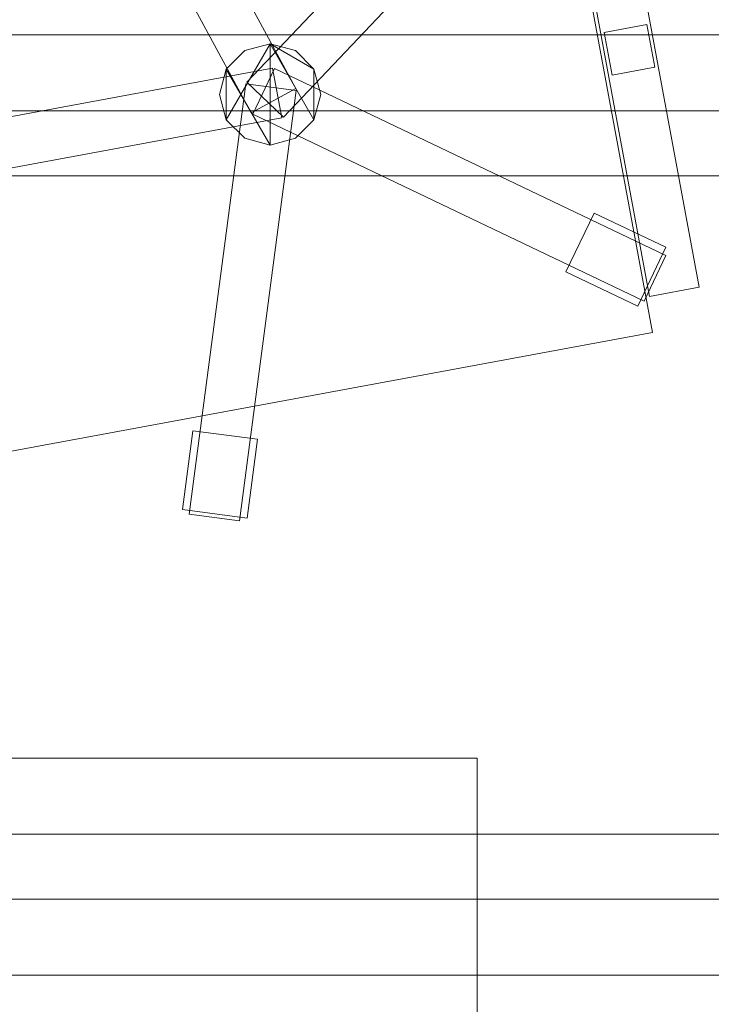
# Model space of a CAD drawing. Header units: millimetres. Extents: x -1675 to 29381, y -3645 to 22555.
# Tile 48 of 256: x 7436 to 7914, y 2938 to 3618. Entities that reach past the tile are written whole.
import ezdxf

# ---------------------------------------------------------------- set-up
doc = ezdxf.new("R2010")
doc.units = ezdxf.units.MM
doc.layers.add('A-GENM-____-OTLN', color=13, linetype='Continuous', lineweight=9)

msp = doc.modelspace()

# ---------------------------------------------------------------- meshes
at = {"layer": 'A-GENM-____-OTLN'}
mesh = msp.add_polyface(dxfattribs=at)
corners = [(4706.02, 290, 1), (6.83, 0, 1), (407.59, 290, 1), (4706.02, 390, 1), (5006.02, 390, 1), (9606.02, 290, 1), (9306.02, 390, 1), (9606.02, 390, 1), (13776.02, 5670, 1), (13776.02, 9963.57, 1), (14006.02, 10130, 1), (5006.02, 290, 1), (9306.02, 290, 1), (14006.02, 0, 1), (13776.02, 290, 1), (9856.02, 290, 1), (9306.02, 5670, 1), (9606.02, 5670, 1), (9606.02, 5220, 1), (9306.02, 5220, 1), (9306.02, 5670, 1), (256.83, 9170, 1), (6.83, 10130, 1), (256.83, 10130, 1), (256.83, 290, 1), (256.83, 7770, 1), (256.83, 1330, 1), (256.83, 6170, 1), (256.83, 4310, 1), (13776.02, 10130, 1), (4706.02, 5220, 1), (5006.02, 5670, 1), (5006.02, 5220, 1), (4706.02, 5670, 1), (256.83, 10130.71, 1), (13776.02, 10169.34, 1), (6.83, 10170, 1), (256.83, 10170, 1), (14006.02, 10170, 1), (13776.02, 10170, 1), (256.83, 10225.04, 1), (13776.02, 10470, 1), (14006.02, 10470, 1), (4706.02, 11204.55, 1), (5006.02, 11190, 1), (4706.02, 11190, 1), (5006.02, 11270.6, 1), (256.83, 10770, 1)]
mesh.append_faces([[corners[k] for k in face] for face in [(5, 6, 7), (17, 16, 20), (30, 31, 32), (31, 30, 33), (43, 44, 45)]], dxfattribs={"vtx0": -1})
mesh.append_faces([[corners[k] for k in face] for face in [(0, 1, 2), (6, 5, 12), (1, 11, 13), (8, 13, 14), (21, 22, 23), (25, 22, 21), (27, 22, 25), (28, 22, 27), (22, 28, 1), (35, 10, 29), (34, 36, 37), (36, 34, 22), (44, 43, 46)]], dxfattribs={"vtx0": -1, "vtx1": -1})
mesh.append_faces([[corners[k] for k in face] for face in [(11, 1, 0), (13, 12, 5)]], dxfattribs={"vtx0": -1, "vtx1": -1, "vtx2": -1})
mesh.append_faces([[corners[k] for k in face] for face in [(0, 4, 11), (13, 11, 12), (16, 17, 18), (10, 9, 29), (22, 34, 23), (38, 35, 39), (36, 40, 37)]], dxfattribs={"vtx0": -1, "vtx2": -1})
mesh.append_faces([[corners[k] for k in face] for face in [(8, 9, 10), (15, 14, 13), (5, 15, 13), (24, 2, 1), (26, 24, 1), (28, 26, 1), (47, 40, 36)]], dxfattribs={"vtx1": -1, "vtx2": -1})
mesh.append_faces([[corners[k] for k in face] for face in [(0, 3, 4), (18, 19, 16), (39, 41, 42)]], dxfattribs={"vtx2": -1})
mesh = msp.add_polyface(dxfattribs=at)
corners = [(7842.5, 5670, 2949), (5006.02, 5670, 2949), (5006.02, 10130, 2949), (4706.02, 390, 2949), (4706.02, 290, 2949), (407.59, 290, 2949), (5006.02, 390, 2949), (4706.02, 5220, 2949), (5006.02, 5220, 2949), (256.83, 1330, 2949), (256.83, 290, 2949), (256.83, 9170, 2949), (256.83, 10130, 2949), (256.83, 4310, 2949), (256.83, 7770, 2949), (256.83, 6170, 2949), (4706.02, 5670, 2949), (5006.02, 5670, 2949), (256.83, 10130.71, 2949), (5006.02, 10144.28, 2949), (256.83, 10170, 2949), (5006.02, 10170, 2949), (6.83, 0, 2949), (5006.02, 290, 2949), (6.83, 10130, 2949), (6.83, 10170, 2949)]
mesh.append_faces([[corners[k] for k in face] for face in [(24, 13, 22), (25, 18, 24)]], dxfattribs={"vtx0": -1, "vtx1": -1})
mesh.append_faces([[corners[k] for k in face] for face in [(0, 1, 2), (3, 4, 5), (0, 3, 5), (0, 6, 3), (5, 7, 8), (9, 7, 5), (5, 10, 9), (11, 12, 2), (0, 5, 8), (13, 7, 9), (14, 11, 2), (1, 0, 8), (15, 7, 13), (16, 2, 17), (17, 1, 8), (7, 15, 16), (1, 17, 2), (14, 16, 15), (2, 16, 14), (2, 18, 19), (18, 2, 12), (19, 20, 21), (20, 19, 18), (4, 22, 5), (4, 3, 6), (23, 22, 4), (4, 6, 23), (11, 24, 12), (10, 5, 22), (14, 24, 11), (9, 10, 22), (15, 24, 14), (13, 9, 22), (13, 24, 15), (7, 17, 8), (17, 7, 16), (24, 18, 12), (18, 25, 20)]], dxfattribs={"vtx0": -1, "vtx1": -1, "vtx2": -1})
mesh = msp.add_polyface(dxfattribs=at)
corners = [(9306.02, 6729.02, 2949), (9306.02, 5670, 2949), (9306.02, 5670, 2949), (9306.02, 5670, 2949), (7842.5, 5670, 2949), (5006.02, 10130, 2949), (9306.02, 10130, 2949), (5006.02, 10144.28, 2949), (9306.02, 10156.57, 2949), (5006.02, 10170, 2949), (9606.02, 5220, 2949), (13776.02, 290, 2949), (9856.02, 290, 2949), (9606.02, 290, 2949), (9606.02, 390, 2949), (5006.02, 390, 2949), (9306.02, 290, 2949), (5006.02, 290, 2949), (9306.02, 5220, 2949), (9606.02, 5670, 2949), (13776.02, 9963.57, 2949), (13776.02, 5670, 2949), (9306.02, 390, 2949), (13776.02, 10130, 2949), (13776.02, 10169.34, 2949), (9306.02, 10170, 2949), (14006.02, 10130, 2949), (6.83, 0, 2949), (14006.02, 0, 2949)]
mesh.append_faces([[corners[k] for k in face] for face in [(27, 17, 28)]], dxfattribs={"vtx0": -1, "vtx1": -1})
mesh.append_faces([[corners[k] for k in face] for face in [(4, 0, 2), (5, 6, 0), (0, 4, 5), (6, 7, 8), (7, 6, 5), (9, 8, 7), (10, 11, 12), (12, 13, 14), (15, 16, 17), (18, 4, 3), (19, 1, 0), (0, 20, 21), (10, 12, 14), (16, 15, 22), (19, 0, 21), (10, 14, 22), (10, 19, 21), (4, 22, 15), (22, 4, 18), (11, 10, 21), (22, 18, 10), (20, 6, 23), (6, 20, 0), (23, 8, 24), (8, 23, 6), (25, 24, 8), (13, 22, 14), (21, 20, 26), (22, 13, 16), (21, 28, 11), (28, 17, 16), (12, 11, 28), (28, 16, 13), (13, 12, 28), (3, 19, 10), (10, 18, 3), (26, 20, 23)]], dxfattribs={"vtx0": -1, "vtx1": -1, "vtx2": -1})
mesh.append_faces([[corners[k] for k in face] for face in [(0, 1, 2), (19, 3, 1)]], dxfattribs={"vtx0": -1, "vtx2": -1})
mesh.append_faces([[corners[k] for k in face] for face in [(2, 3, 4)]], dxfattribs={"vtx1": -1, "vtx2": -1})
mesh = msp.add_polyface(dxfattribs=at)
corners = [(14006.02, 0, -50), (6.83, 10130, -50), (14006.02, 10130, -50)]
mesh.append_faces([[corners[k] for k in face] for face in [(1, 2, 0)]])
mesh = msp.add_polyface(dxfattribs=at)
corners = [(6.83, 0, -50), (6.83, 10130, -50), (14006.02, 0, -50)]
mesh.append_faces([[corners[k] for k in face] for face in [(1, 2, 0)]])
mesh = msp.add_polyface(dxfattribs=at)
corners = [(14006.02, 10130), (6.83, 0), (14006.02, 0)]
mesh.append_faces([[corners[k] for k in face] for face in [(1, 2, 0)]])
mesh = msp.add_polyface(dxfattribs=at)
corners = [(6.83, 10130), (6.83, 0), (14006.02, 10130)]
mesh.append_faces([[corners[k] for k in face] for face in [(1, 2, 0)]])
mesh = msp.add_polyface(dxfattribs=at)
corners = [(14006.02, 0, 2950), (6.83, 10130, 2950), (14006.02, 10130, 2950)]
mesh.append_faces([[corners[k] for k in face] for face in [(1, 2, 0)]])
mesh = msp.add_polyface(dxfattribs=at)
corners = [(6.83, 0, 2950), (6.83, 10130, 2950), (14006.02, 0, 2950)]
mesh.append_faces([[corners[k] for k in face] for face in [(1, 2, 0)]])
mesh = msp.add_polyface(dxfattribs=at)
corners = [(14006.02, 10130, 3000), (6.83, 0, 3000), (14006.02, 0, 3000)]
mesh.append_faces([[corners[k] for k in face] for face in [(1, 2, 0)]])
mesh = msp.add_polyface(dxfattribs=at)
corners = [(6.83, 10130, 3000), (6.83, 0, 3000), (14006.02, 10130, 3000)]
mesh.append_faces([[corners[k] for k in face] for face in [(1, 2, 0)]])
mesh = msp.add_polyface(dxfattribs=at)
corners = [(9306.02, 6729.02, 1), (9306.02, 5670, 1), (9306.02, 5670, 1), (9306.02, 5670, 1), (7842.5, 5670, 1), (5006.02, 5670, 1), (5006.02, 10130, 1), (9306.02, 10130, 1), (9606.02, 5220, 1), (13776.02, 290, 1), (9856.02, 290, 1), (9606.02, 290, 1), (9606.02, 390, 1), (5006.02, 390, 1), (9306.02, 290, 1), (5006.02, 290, 1), (4706.02, 390, 1), (4706.02, 290, 1), (407.59, 290, 1), (9306.02, 5220, 1), (9606.02, 5670, 1), (13776.02, 9963.57, 1), (13776.02, 5670, 1), (9306.02, 390, 1), (4706.02, 5220, 1), (5006.02, 5220, 1), (256.83, 1330, 1), (256.83, 290, 1), (256.83, 9170, 1), (256.83, 10130, 1), (256.83, 4310, 1), (256.83, 7770, 1), (256.83, 6170, 1), (4706.02, 5670, 1), (5006.02, 5670, 1), (13776.02, 10130, 1), (256.83, 10130.71, 1)]
mesh.append_faces([[corners[k] for k in face] for face in [(13, 14, 15)]], dxfattribs={"vtx0": -1})
mesh.append_faces([[corners[k] for k in face] for face in [(19, 4, 3), (14, 13, 23), (9, 8, 22), (30, 24, 26), (32, 24, 30), (33, 6, 34), (34, 5, 25), (24, 32, 33), (31, 33, 32), (21, 7, 35), (36, 6, 29)]], dxfattribs={"vtx0": -1, "vtx1": -1})
mesh.append_faces([[corners[k] for k in face] for face in [(4, 0, 2), (4, 5, 6), (6, 7, 0), (0, 4, 6), (8, 10, 12), (4, 16, 18), (20, 0, 22), (4, 23, 13), (23, 4, 19), (26, 24, 18), (4, 18, 25), (5, 4, 25), (5, 34, 6), (6, 33, 31), (7, 21, 0)]], dxfattribs={"vtx0": -1, "vtx1": -1, "vtx2": -1})
mesh.append_faces([[corners[k] for k in face] for face in [(0, 1, 2), (8, 9, 10), (0, 21, 22), (8, 12, 23), (4, 13, 16), (23, 19, 8), (18, 24, 25)]], dxfattribs={"vtx0": -1, "vtx2": -1})
mesh.append_faces([[corners[k] for k in face] for face in [(2, 3, 4), (20, 1, 0), (8, 20, 22), (28, 29, 6), (31, 28, 6)]], dxfattribs={"vtx1": -1, "vtx2": -1})
mesh.append_faces([[corners[k] for k in face] for face in [(10, 11, 12), (16, 17, 18), (18, 27, 26)]], dxfattribs={"vtx2": -1})
mesh = msp.add_polyface(dxfattribs=at)
corners = [(7627.1, 3570.73, 82.5), (7596.33, 3554.04, 82.5), (7453.27, 3817.73, 82.5), (7484.04, 3834.42, 82.5)]
mesh.append_faces([[corners[k] for k in face] for face in [(3, 0, 1, 2)]])
mesh = msp.add_polyface(dxfattribs=at)
corners = [(7627.1, 3570.73, 117.5), (7484.04, 3834.42, 117.5), (7453.27, 3817.73, 117.5), (7596.33, 3554.04, 117.5)]
mesh.append_faces([[corners[k] for k in face] for face in [(1, 2, 3, 0)]])
mesh = msp.add_polyface(dxfattribs=at)
corners = [(7627.1, 3570.73, 82.5), (7484.04, 3834.42, 82.5), (7484.04, 3834.42, 117.5), (7627.1, 3570.73, 117.5)]
mesh.append_faces([[corners[k] for k in face] for face in [(2, 3, 0, 1)]])
mesh = msp.add_polyface(dxfattribs=at)
corners = [(7797.29, 3815.12, 400), (7873.7, 3402.13, 400), (7421.37, 3318.45, 400), (7344.97, 3731.44, 400)]
mesh.append_faces([[corners[k] for k in face] for face in [(0, 1, 2, 3)]])
mesh = msp.add_polyface(dxfattribs=at)
corners = [(7797.29, 3815.12, 470), (7344.97, 3731.44, 470), (7421.37, 3318.45, 470), (7873.7, 3402.13, 470)]
mesh.append_faces([[corners[k] for k in face] for face in [(0, 1, 2, 3)]])
mesh = msp.add_polyface(dxfattribs=at)
corners = [(7453.27, 3817.73, 82.5), (7596.33, 3554.04, 82.5), (7596.33, 3554.04, 117.5), (7453.27, 3817.73, 117.5)]
mesh.append_faces([[corners[k] for k in face] for face in [(0, 1, 2, 3)]])
mesh = msp.add_polyface(dxfattribs=at)
corners = [(7873.7, 3402.13, 400), (7797.29, 3815.12, 400), (7797.29, 3815.12, 470), (7873.7, 3402.13, 470)]
mesh.append_faces([[corners[k] for k in face] for face in [(1, 2, 3, 0)]])
mesh = msp.add_polyface(dxfattribs=at)
corners = [(7799.78, 3792.75, 82.5), (7593.2, 3575.21, 82.5), (7593.2, 3575.21, 117.5), (7799.78, 3792.75, 117.5)]
mesh.append_faces([[corners[k] for k in face] for face in [(0, 1, 2, 3)]])
mesh = msp.add_polyface(dxfattribs=at)
corners = [(7618.58, 3551.11, 82.5), (7593.2, 3575.21, 82.5), (7799.78, 3792.75, 82.5), (7825.16, 3768.65, 82.5)]
mesh.append_faces([[corners[k] for k in face] for face in [(2, 3, 0, 1)]])
mesh = msp.add_polyface(dxfattribs=at)
corners = [(7618.58, 3551.11, 117.5), (7825.16, 3768.65, 117.5), (7799.78, 3792.75, 117.5), (7593.2, 3575.21, 117.5)]
mesh.append_faces([[corners[k] for k in face] for face in [(2, 3, 0, 1)]])
mesh = msp.add_polyface(dxfattribs=at)
corners = [(7618.58, 3551.11, 82.5), (7825.16, 3768.65, 82.5), (7825.16, 3768.65, 117.5), (7618.58, 3551.11, 117.5)]
mesh.append_faces([[corners[k] for k in face] for face in [(2, 3, 0, 1)]])
mesh = msp.add_polyface(dxfattribs=at)
corners = [(7844.17, 3767.86, 612.5), (7906.02, 3433.53, 612.5), (7871.61, 3427.16, 612.5), (7809.76, 3761.49, 612.5)]
mesh.append_faces([[corners[k] for k in face] for face in [(0, 1, 2, 3)]])
mesh = msp.add_polyface(dxfattribs=at)
corners = [(7844.17, 3767.86, 647.5), (7809.76, 3761.49, 647.5), (7871.61, 3427.16, 647.5), (7906.02, 3433.53, 647.5)]
mesh.append_faces([[corners[k] for k in face] for face in [(0, 1, 2, 3)]])
mesh = msp.add_polyface(dxfattribs=at)
corners = [(7906.02, 3433.53, 612.5), (7844.17, 3767.86, 612.5), (7844.17, 3767.86, 647.5), (7906.02, 3433.53, 647.5)]
mesh.append_faces([[corners[k] for k in face] for face in [(2, 3, 0, 1)]])
mesh = msp.add_polyface(dxfattribs=at)
corners = [(7809.76, 3761.49, 612.5), (7871.61, 3427.16, 612.5), (7871.61, 3427.16, 647.5), (7809.76, 3761.49, 647.5)]
mesh.append_faces([[corners[k] for k in face] for face in [(0, 1, 2, 3)]])
mesh = msp.add_polyface(dxfattribs=at)
corners = [(7869.91, 3614.99, 440), (7875.37, 3585.49, 440), (7845.87, 3580.03, 440), (7840.41, 3609.53, 440)]
mesh.append_faces([[corners[k] for k in face] for face in [(0, 1, 2, 3)]])
mesh = msp.add_polyface(dxfattribs=at)
corners = [(7869.91, 3614.99, 640), (7840.41, 3609.53, 640), (7845.87, 3580.03, 640), (7875.37, 3585.49, 640)]
mesh.append_faces([[corners[k] for k in face] for face in [(0, 1, 2, 3)]])
mesh = msp.add_polyface(dxfattribs=at)
corners = [(7869.91, 3614.99, 440), (7840.41, 3609.53, 440), (7840.41, 3609.53, 640), (7869.91, 3614.99, 640)]
mesh.append_faces([[corners[k] for k in face] for face in [(3, 0, 1, 2)]])
mesh = msp.add_polyface(dxfattribs=at)
corners = [(7875.37, 3585.49, 440), (7869.91, 3614.99, 440), (7869.91, 3614.99, 640), (7875.37, 3585.49, 640)]
mesh.append_faces([[corners[k] for k in face] for face in [(2, 3, 0, 1)]])
mesh = msp.add_polyface(dxfattribs=at)
corners = [(8256.83, 3607.97, 710), (6856.83, 3607.97, 710), (6856.83, 3607.97, 750), (8256.83, 3607.97, 750)]
mesh.append_faces([[corners[k] for k in face] for face in [(0, 1, 2, 3)]])
mesh = msp.add_polyface(dxfattribs=at)
corners = [(6856.83, 2957.97, 750), (8256.83, 2957.97, 750), (8256.83, 3607.97, 750), (6856.83, 3607.97, 750)]
mesh.append_faces([[corners[k] for k in face] for face in [(3, 0, 1, 2)]])
mesh = msp.add_polyface(dxfattribs=at)
corners = [(6856.83, 3607.97, 710), (8256.83, 3607.97, 710), (8256.83, 2957.97, 710), (6856.83, 2957.97, 710)]
mesh.append_faces([[corners[k] for k in face] for face in [(1, 2, 3, 0)]])
mesh = msp.add_polyface(dxfattribs=at)
corners = [(7840.41, 3609.53, 440), (7845.87, 3580.03, 440), (7845.87, 3580.03, 640), (7840.41, 3609.53, 640)]
mesh.append_faces([[corners[k] for k in face] for face in [(0, 1, 2, 3)]])
mesh = msp.add_polyface(dxfattribs=at)
corners = [(7639.64, 3584.28, 395), (7626.83, 3597.09, 395), (7609.33, 3601.78, 395), (7591.83, 3597.09, 395), (7579.02, 3584.28, 395), (7574.33, 3566.78, 395), (7579.02, 3549.28, 395), (7591.83, 3536.47, 395), (7609.33, 3531.78, 395), (7626.83, 3536.47, 395), (7639.64, 3549.28, 395), (7644.33, 3566.78, 395)]
mesh.append_faces([[corners[k] for k in face] for face in [(6, 4, 5), (0, 10, 11)]], dxfattribs={"vtx0": -1})
mesh.append_faces([[corners[k] for k in face] for face in [(10, 2, 8, 9)]], dxfattribs={"vtx0": -1, "vtx1": -1})
mesh.append_faces([[corners[k] for k in face] for face in [(6, 7, 8, 4), (2, 3, 4, 8), (0, 1, 2, 10)]], dxfattribs={"vtx2": -1, "vtx3": -1})
mesh = msp.add_polyface(dxfattribs=at)
corners = [(7626.83, 3536.47, 115), (7609.33, 3531.78, 115), (7591.83, 3536.47, 115), (7579.02, 3549.28, 115), (7574.33, 3566.78, 115), (7579.02, 3584.28, 115), (7591.83, 3597.09, 115), (7609.33, 3601.78, 115), (7626.83, 3597.09, 115), (7639.64, 3584.28, 115), (7644.33, 3566.78, 115), (7639.64, 3549.28, 115)]
mesh.append_faces([[corners[k] for k in face] for face in [(5, 3, 4)]], dxfattribs={"vtx0": -1})
mesh.append_faces([[corners[k] for k in face] for face in [(11, 7, 9, 10), (3, 7, 1, 2)]], dxfattribs={"vtx0": -1, "vtx1": -1})
mesh.append_faces([[corners[k] for k in face] for face in [(8, 9, 7)]], dxfattribs={"vtx1": -1})
mesh.append_faces([[corners[k] for k in face] for face in [(11, 0, 1, 7), (5, 6, 7, 3)]], dxfattribs={"vtx2": -1, "vtx3": -1})
mesh = msp.add_polyface(dxfattribs=at)
corners = [(7609.33, 3601.78, 115), (7591.83, 3597.09, 115), (7591.83, 3597.09, 395), (7609.33, 3601.78, 395)]
mesh.append_faces([[corners[k] for k in face] for face in [(0, 1, 2, 3)]])
mesh = msp.add_polyface(dxfattribs=at)
corners = [(7626.83, 3597.09, 115), (7609.33, 3601.78, 115), (7609.33, 3601.78, 395), (7626.83, 3597.09, 395)]
mesh.append_faces([[corners[k] for k in face] for face in [(0, 1, 2, 3)]])
mesh = msp.add_polyface(dxfattribs=at)
corners = [(7591.83, 3597.09, 115), (7579.02, 3584.28, 115), (7579.02, 3584.28, 395), (7591.83, 3597.09, 395)]
mesh.append_faces([[corners[k] for k in face] for face in [(0, 1, 2, 3)]])
mesh = msp.add_polyface(dxfattribs=at)
corners = [(7639.64, 3584.28, 115), (7626.83, 3597.09, 115), (7626.83, 3597.09, 395), (7639.64, 3584.28, 395)]
mesh.append_faces([[corners[k] for k in face] for face in [(2, 3, 0, 1)]])
mesh = msp.add_polyface(dxfattribs=at)
corners = [(7611.06, 3584.9, 82.5), (7617.43, 3550.48, 82.5), (7322.44, 3495.91, 82.5), (7316.07, 3530.33, 82.5)]
mesh.append_faces([[corners[k] for k in face] for face in [(3, 0, 1, 2)]])
mesh = msp.add_polyface(dxfattribs=at)
corners = [(7611.06, 3584.9, 117.5), (7316.07, 3530.33, 117.5), (7322.44, 3495.91, 117.5), (7617.43, 3550.48, 117.5)]
mesh.append_faces([[corners[k] for k in face] for face in [(1, 2, 3, 0)]])
mesh = msp.add_polyface(dxfattribs=at)
corners = [(7611.06, 3584.9, 82.5), (7316.07, 3530.33, 82.5), (7316.07, 3530.33, 117.5), (7611.06, 3584.9, 117.5)]
mesh.append_faces([[corners[k] for k in face] for face in [(0, 1, 2, 3)]])
mesh = msp.add_polyface(dxfattribs=at)
corners = [(7579.02, 3584.28, 115), (7574.33, 3566.78, 115), (7574.33, 3566.78, 395), (7579.02, 3584.28, 395)]
mesh.append_faces([[corners[k] for k in face] for face in [(0, 1, 2, 3)]])
mesh = msp.add_polyface(dxfattribs=at)
corners = [(7612.36, 3584.73, 82.5), (7597.28, 3553.14, 82.5), (7597.28, 3553.14, 117.5), (7612.36, 3584.73, 117.5)]
mesh.append_faces([[corners[k] for k in face] for face in [(0, 1, 2, 3)]])
mesh = msp.add_polyface(dxfattribs=at)
corners = [(7597.28, 3553.14, 82.5), (7612.36, 3584.73, 82.5), (7883.09, 3455.49, 82.5), (7868.01, 3423.9, 82.5)]
mesh.append_faces([[corners[k] for k in face] for face in [(1, 2, 3, 0)]])
mesh = msp.add_polyface(dxfattribs=at)
corners = [(7597.28, 3553.14, 117.5), (7868.01, 3423.9, 117.5), (7883.09, 3455.49, 117.5), (7612.36, 3584.73, 117.5)]
mesh.append_faces([[corners[k] for k in face] for face in [(3, 0, 1, 2)]])
mesh = msp.add_polyface(dxfattribs=at)
corners = [(7617.43, 3550.48, 82.5), (7611.06, 3584.9, 82.5), (7611.06, 3584.9, 117.5), (7617.43, 3550.48, 117.5)]
mesh.append_faces([[corners[k] for k in face] for face in [(1, 2, 3, 0)]])
mesh = msp.add_polyface(dxfattribs=at)
corners = [(7883.09, 3455.49, 82.5), (7612.36, 3584.73, 82.5), (7612.36, 3584.73, 117.5), (7883.09, 3455.49, 117.5)]
mesh.append_faces([[corners[k] for k in face] for face in [(0, 1, 2, 3)]])
mesh = msp.add_polyface(dxfattribs=at)
corners = [(7644.33, 3566.78, 115), (7639.64, 3584.28, 115), (7639.64, 3584.28, 395), (7644.33, 3566.78, 395)]
mesh.append_faces([[corners[k] for k in face] for face in [(2, 3, 0, 1)]])
mesh = msp.add_polyface(dxfattribs=at)
corners = [(7845.87, 3580.03, 440), (7875.37, 3585.49, 440), (7875.37, 3585.49, 640), (7845.87, 3580.03, 640)]
mesh.append_faces([[corners[k] for k in face] for face in [(1, 2, 3, 0)]])
mesh = msp.add_polyface(dxfattribs=at)
corners = [(7592.64, 3574.03, 82.5), (7627.34, 3569.45, 82.5), (7588.08, 3272.03, 82.5), (7553.38, 3276.61, 82.5)]
mesh.append_faces([[corners[k] for k in face] for face in [(0, 1, 2, 3)]])
mesh = msp.add_polyface(dxfattribs=at)
corners = [(7592.64, 3574.03, 117.5), (7553.38, 3276.61, 117.5), (7588.08, 3272.03, 117.5), (7627.34, 3569.45, 117.5)]
mesh.append_faces([[corners[k] for k in face] for face in [(0, 1, 2, 3)]])
mesh = msp.add_polyface(dxfattribs=at)
corners = [(7592.64, 3574.03, 82.5), (7553.38, 3276.61, 82.5), (7553.38, 3276.61, 117.5), (7592.64, 3574.03, 117.5)]
mesh.append_faces([[corners[k] for k in face] for face in [(0, 1, 2, 3)]])
mesh = msp.add_polyface(dxfattribs=at)
corners = [(7627.34, 3569.45, 82.5), (7592.64, 3574.03, 82.5), (7592.64, 3574.03, 117.5), (7627.34, 3569.45, 117.5)]
mesh.append_faces([[corners[k] for k in face] for face in [(3, 0, 1, 2)]])
mesh = msp.add_polyface(dxfattribs=at)
corners = [(7593.2, 3575.21, 82.5), (7618.58, 3551.11, 82.5), (7618.58, 3551.11, 117.5), (7593.2, 3575.21, 117.5)]
mesh.append_faces([[corners[k] for k in face] for face in [(0, 1, 2, 3)]])
mesh = msp.add_polyface(dxfattribs=at)
corners = [(7574.33, 3566.78, 115), (7579.02, 3549.28, 115), (7579.02, 3549.28, 395), (7574.33, 3566.78, 395)]
mesh.append_faces([[corners[k] for k in face] for face in [(3, 0, 1, 2)]])
mesh = msp.add_polyface(dxfattribs=at)
corners = [(7588.08, 3272.03, 82.5), (7627.34, 3569.45, 82.5), (7627.34, 3569.45, 117.5), (7588.08, 3272.03, 117.5)]
mesh.append_faces([[corners[k] for k in face] for face in [(1, 2, 3, 0)]])
mesh = msp.add_polyface(dxfattribs=at)
corners = [(7596.33, 3554.04, 82.5), (7627.1, 3570.73, 82.5), (7627.1, 3570.73, 117.5), (7596.33, 3554.04, 117.5)]
mesh.append_faces([[corners[k] for k in face] for face in [(1, 2, 3, 0)]])
mesh = msp.add_polyface(dxfattribs=at)
corners = [(7639.64, 3549.28, 115), (7644.33, 3566.78, 115), (7644.33, 3566.78, 395), (7639.64, 3549.28, 395)]
mesh.append_faces([[corners[k] for k in face] for face in [(1, 2, 3, 0)]])
mesh = msp.add_polyface(dxfattribs=at)
corners = [(8181.83, 3555.47, 640), (6931.83, 3555.47, 640), (6931.83, 3555.47, 710), (8181.83, 3555.47, 710)]
mesh.append_faces([[corners[k] for k in face] for face in [(0, 1, 2, 3)]])
mesh = msp.add_polyface(dxfattribs=at)
corners = [(6931.83, 3510.47, 640), (6931.83, 3555.47, 640), (8181.83, 3555.47, 640), (8181.83, 3510.47, 640)]
mesh.append_faces([[corners[k] for k in face] for face in [(1, 2, 3, 0)]])
mesh = msp.add_polyface(dxfattribs=at)
corners = [(6931.83, 3510.47, 710), (8181.83, 3510.47, 710), (8181.83, 3555.47, 710), (6931.83, 3555.47, 710)]
mesh.append_faces([[corners[k] for k in face] for face in [(2, 3, 0, 1)]])
mesh = msp.add_polyface(dxfattribs=at)
corners = [(7597.28, 3553.14, 82.5), (7868.01, 3423.9, 82.5), (7868.01, 3423.9, 117.5), (7597.28, 3553.14, 117.5)]
mesh.append_faces([[corners[k] for k in face] for face in [(2, 3, 0, 1)]])
mesh = msp.add_polyface(dxfattribs=at)
corners = [(7322.44, 3495.91, 82.5), (7617.43, 3550.48, 82.5), (7617.43, 3550.48, 117.5), (7322.44, 3495.91, 117.5)]
mesh.append_faces([[corners[k] for k in face] for face in [(2, 3, 0, 1)]])
mesh = msp.add_polyface(dxfattribs=at)
corners = [(7579.02, 3549.28, 115), (7591.83, 3536.47, 115), (7591.83, 3536.47, 395), (7579.02, 3549.28, 395)]
mesh.append_faces([[corners[k] for k in face] for face in [(3, 0, 1, 2)]])
mesh = msp.add_polyface(dxfattribs=at)
corners = [(7626.83, 3536.47, 115), (7639.64, 3549.28, 115), (7639.64, 3549.28, 395), (7626.83, 3536.47, 395)]
mesh.append_faces([[corners[k] for k in face] for face in [(1, 2, 3, 0)]])
mesh = msp.add_polyface(dxfattribs=at)
corners = [(7591.83, 3536.47, 115), (7609.33, 3531.78, 115), (7609.33, 3531.78, 395), (7591.83, 3536.47, 395)]
mesh.append_faces([[corners[k] for k in face] for face in [(1, 2, 3, 0)]])
mesh = msp.add_polyface(dxfattribs=at)
corners = [(7609.33, 3531.78, 115), (7626.83, 3536.47, 115), (7626.83, 3536.47, 395), (7609.33, 3531.78, 395)]
mesh.append_faces([[corners[k] for k in face] for face in [(1, 2, 3, 0)]])
mesh = msp.add_polyface(dxfattribs=at)
corners = [(6931.83, 3510.47, 640), (8181.83, 3510.47, 640), (8181.83, 3510.47, 710), (6931.83, 3510.47, 710)]
mesh.append_faces([[corners[k] for k in face] for face in [(2, 3, 0, 1)]])
mesh = msp.add_polyface(dxfattribs=at)
corners = [(7833.35, 3484.77, 35), (7813.97, 3444.16, 35), (7813.97, 3444.16, 95), (7833.35, 3484.77, 95)]
mesh.append_faces([[corners[k] for k in face] for face in [(3, 0, 1, 2)]])
mesh = msp.add_polyface(dxfattribs=at)
corners = [(7813.97, 3444.16, 35), (7833.35, 3484.77, 35), (7882.99, 3461.08, 35), (7863.6, 3420.47, 35)]
mesh.append_faces([[corners[k] for k in face] for face in [(2, 3, 0, 1)]])
mesh = msp.add_polyface(dxfattribs=at)
corners = [(7813.97, 3444.16, 95), (7863.6, 3420.47, 95), (7882.99, 3461.08, 95), (7833.35, 3484.77, 95)]
mesh.append_faces([[corners[k] for k in face] for face in [(2, 3, 0, 1)]])
mesh = msp.add_polyface(dxfattribs=at)
corners = [(7882.99, 3461.08, 35), (7833.35, 3484.77, 35), (7833.35, 3484.77, 95), (7882.99, 3461.08, 95)]
mesh.append_faces([[corners[k] for k in face] for face in [(3, 0, 1, 2)]])
mesh = msp.add_polyface(dxfattribs=at)
corners = [(7863.6, 3420.47, 35), (7882.99, 3461.08, 35), (7882.99, 3461.08, 95), (7863.6, 3420.47, 95)]
mesh.append_faces([[corners[k] for k in face] for face in [(2, 3, 0, 1)]])
mesh = msp.add_polyface(dxfattribs=at)
corners = [(7868.01, 3423.9, 82.5), (7883.09, 3455.49, 82.5), (7883.09, 3455.49, 117.5), (7868.01, 3423.9, 117.5)]
mesh.append_faces([[corners[k] for k in face] for face in [(2, 3, 0, 1)]])
mesh = msp.add_polyface(dxfattribs=at)
corners = [(7813.97, 3444.16, 35), (7863.6, 3420.47, 35), (7863.6, 3420.47, 95), (7813.97, 3444.16, 95)]
mesh.append_faces([[corners[k] for k in face] for face in [(2, 3, 0, 1)]])
mesh = msp.add_polyface(dxfattribs=at)
corners = [(7871.61, 3427.16, 612.5), (7906.02, 3433.53, 612.5), (7906.02, 3433.53, 647.5), (7871.61, 3427.16, 647.5)]
mesh.append_faces([[corners[k] for k in face] for face in [(2, 3, 0, 1)]])
mesh = msp.add_polyface(dxfattribs=at)
corners = [(7421.37, 3318.45, 400), (7873.7, 3402.13, 400), (7873.7, 3402.13, 470), (7421.37, 3318.45, 470)]
mesh.append_faces([[corners[k] for k in face] for face in [(1, 2, 3, 0)]])
mesh = msp.add_polyface(dxfattribs=at)
corners = [(7555.95, 3334.27, 35), (7600.56, 3328.38, 35), (7593.36, 3273.85, 35), (7548.75, 3279.74, 35)]
mesh.append_faces([[corners[k] for k in face] for face in [(1, 2, 3, 0)]])
mesh = msp.add_polyface(dxfattribs=at)
corners = [(7555.95, 3334.27, 95), (7548.75, 3279.74, 95), (7593.36, 3273.85, 95), (7600.56, 3328.38, 95)]
mesh.append_faces([[corners[k] for k in face] for face in [(3, 0, 1, 2)]])
mesh = msp.add_polyface(dxfattribs=at)
corners = [(7555.95, 3334.27, 35), (7548.75, 3279.74, 35), (7548.75, 3279.74, 95), (7555.95, 3334.27, 95)]
mesh.append_faces([[corners[k] for k in face] for face in [(3, 0, 1, 2)]])
mesh = msp.add_polyface(dxfattribs=at)
corners = [(7600.56, 3328.38, 35), (7555.95, 3334.27, 35), (7555.95, 3334.27, 95), (7600.56, 3328.38, 95)]
mesh.append_faces([[corners[k] for k in face] for face in [(0, 1, 2, 3)]])
mesh = msp.add_polyface(dxfattribs=at)
corners = [(7593.36, 3273.85, 35), (7600.56, 3328.38, 35), (7600.56, 3328.38, 95), (7593.36, 3273.85, 95)]
mesh.append_faces([[corners[k] for k in face] for face in [(2, 3, 0, 1)]])
mesh = msp.add_polyface(dxfattribs=at)
corners = [(7548.75, 3279.74, 35), (7593.36, 3273.85, 35), (7593.36, 3273.85, 95), (7548.75, 3279.74, 95)]
mesh.append_faces([[corners[k] for k in face] for face in [(2, 3, 0, 1)]])
mesh = msp.add_polyface(dxfattribs=at)
corners = [(7553.38, 3276.61, 82.5), (7588.08, 3272.03, 82.5), (7588.08, 3272.03, 117.5), (7553.38, 3276.61, 117.5)]
mesh.append_faces([[corners[k] for k in face] for face in [(2, 3, 0, 1)]])
mesh = msp.add_polyface(dxfattribs=at)
corners = [(7752.47, 3107.97, 2910), (6552.47, 3107.97, 2910), (6552.47, 3107.97, 2950), (7752.47, 3107.97, 2950)]
mesh.append_faces([[corners[k] for k in face] for face in [(0, 1, 2, 3)]])
mesh = msp.add_polyface(dxfattribs=at)
corners = [(6552.47, 2807.97, 2950), (7752.47, 2807.97, 2950), (7752.47, 3107.97, 2950), (6552.47, 3107.97, 2950)]
mesh.append_faces([[corners[k] for k in face] for face in [(2, 3, 0, 1)]])
mesh = msp.add_polyface(dxfattribs=at)
corners = [(6552.47, 2807.97, 2910), (6552.47, 3107.97, 2910), (7752.47, 3107.97, 2910), (7752.47, 2807.97, 2910)]
mesh.append_faces([[corners[k] for k in face] for face in [(1, 2, 3, 0)]])
mesh = msp.add_polyface(dxfattribs=at)
corners = [(7752.47, 2807.97, 2910), (7752.47, 3107.97, 2910), (7752.47, 3107.97, 2950), (7752.47, 2807.97, 2950)]
mesh.append_faces([[corners[k] for k in face] for face in [(1, 2, 3, 0)]])
mesh = msp.add_polyface(dxfattribs=at)
corners = [(8181.83, 3055.47, 640), (6931.83, 3055.47, 640), (6931.83, 3055.47, 710), (8181.83, 3055.47, 710)]
mesh.append_faces([[corners[k] for k in face] for face in [(0, 1, 2, 3)]])
mesh = msp.add_polyface(dxfattribs=at)
corners = [(6931.83, 3010.47, 640), (6931.83, 3055.47, 640), (8181.83, 3055.47, 640), (8181.83, 3010.47, 640)]
mesh.append_faces([[corners[k] for k in face] for face in [(1, 2, 3, 0)]])
mesh = msp.add_polyface(dxfattribs=at)
corners = [(6931.83, 3010.47, 710), (8181.83, 3010.47, 710), (8181.83, 3055.47, 710), (6931.83, 3055.47, 710)]
mesh.append_faces([[corners[k] for k in face] for face in [(2, 3, 0, 1)]])
mesh = msp.add_polyface(dxfattribs=at)
corners = [(6931.83, 3010.47, 640), (8181.83, 3010.47, 640), (8181.83, 3010.47, 710), (6931.83, 3010.47, 710)]
mesh.append_faces([[corners[k] for k in face] for face in [(2, 3, 0, 1)]])
mesh = msp.add_polyface(dxfattribs=at)
corners = [(8256.83, 2957.97, 710), (6856.83, 2957.97, 710), (6856.83, 2957.97, 750), (8256.83, 2957.97, 750)]
mesh.append_faces([[corners[k] for k in face] for face in [(0, 1, 2, 3)]])
mesh = msp.add_polyface(dxfattribs=at)
corners = [(6856.83, 2307.97, 750), (8256.83, 2307.97, 750), (8256.83, 2957.97, 750), (6856.83, 2957.97, 750)]
mesh.append_faces([[corners[k] for k in face] for face in [(2, 3, 0, 1)]])
mesh = msp.add_polyface(dxfattribs=at)
corners = [(6856.83, 2957.97, 710), (8256.83, 2957.97, 710), (8256.83, 2307.97, 710), (6856.83, 2307.97, 710)]
mesh.append_faces([[corners[k] for k in face] for face in [(0, 1, 2, 3)]])
mesh = msp.add_polyface(dxfattribs=at)
corners = [(6856.83, 2957.97, 710), (8256.83, 2957.97, 710), (8256.83, 2957.97, 750), (6856.83, 2957.97, 750)]
mesh.append_faces([[corners[k] for k in face] for face in [(2, 3, 0, 1)]])

doc.saveas('drawing.dxf')
